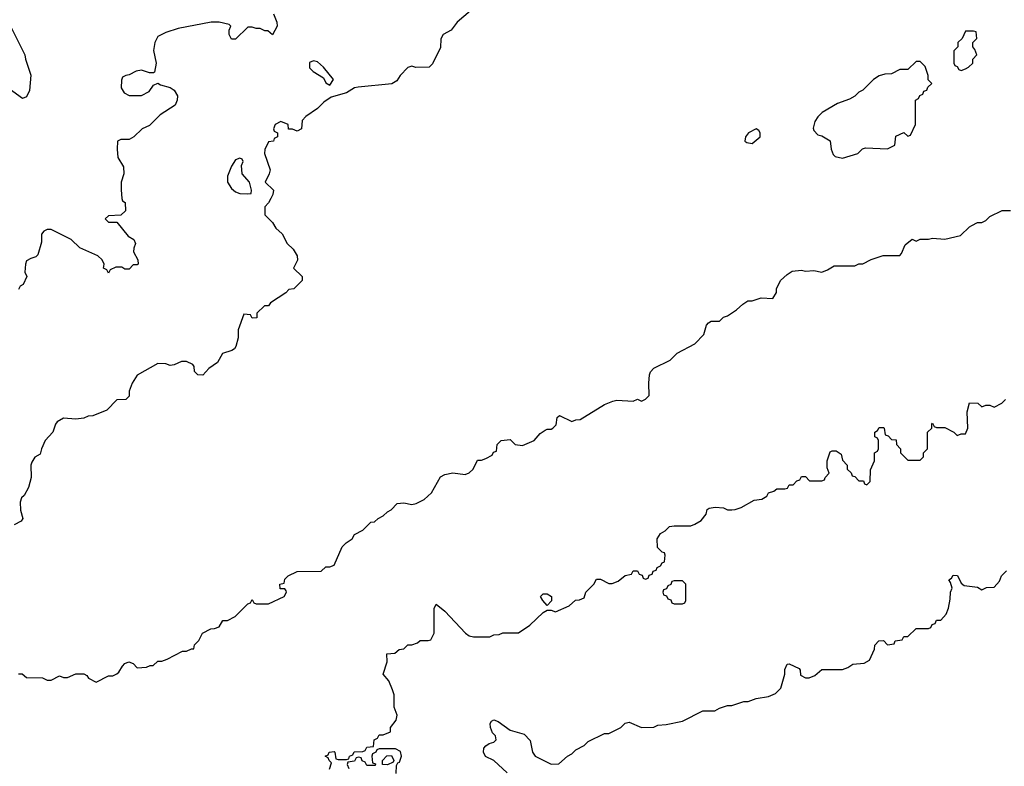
# Model space of a CAD drawing. Header units: inches. Extents: x 2668334 to 2765628, y 828034 to 955234.
# Tile 187 of 218: x 2692896 to 2697700, y 924041 to 927682. Entities that reach past the tile are written whole.
import ezdxf

# ---------------------------------------------------------------- set-up
doc = ezdxf.new("R2010")
doc.units = ezdxf.units.IN
doc.header["$MEASUREMENT"] = 0
doc.layers.add('C6992', color=7, linetype='Continuous')

msp = doc.modelspace()

# ---------------------------------------------------------------- linework, layer by layer
at = {"layer": 'C6992', "color": 4}
for points, elevation in [([(2695095.9, 927724.1), (2695030.9, 927669.1), (2695002, 927630), (2694962, 927610), (2694951.6, 927588.4), (2694950, 927546), (2694910, 927466), (2694894, 927450), (2694828.7, 927448.7), (2694810, 927455.3), (2694790, 927448), (2694752, 927410), (2694736.9, 927383.1), (2694711.6, 927368.4), (2694547.1, 927352.9), (2694530, 927349), (2694490, 927325.2), (2694415.3, 927304.7), (2694379.8, 927280.2), (2694350, 927248), (2694292, 927210), (2694274, 927190), (2694272, 927150), (2694250, 927138), (2694227.3, 927147.3), (2694208, 927148), (2694206, 927170), (2694170, 927186), (2694142, 927170), (2694134, 927150), (2694138, 927138), (2694154, 927130), (2694154, 927110), (2694138, 927102), (2694134, 927090), (2694110, 927086), (2694091.6, 927048.4), (2694091.3, 927030), (2694118, 926950), (2694114, 926930), (2694094, 926890), (2694134, 926850), (2694132, 926830), (2694122, 926810), (2694110, 926788), (2694092, 926770), (2694092, 926730), (2694130, 926692), (2694145.4, 926665.4), (2694176.9, 926636.9), (2694202, 926590), (2694230, 926562), (2694250.9, 926530.9), (2694251.1, 926508.9), (2694232, 926470), (2694274, 926430), (2694274, 926410), (2694234, 926370), (2694210, 926366), (2694194, 926350), (2694119.6, 926300.4), (2694110, 926286), (2694090, 926286), (2694054, 926250), (2694052.7, 926227.3), (2694030, 926226), (2694022, 926242), (2693990, 926246), (2693962, 926170), (2693962, 926130), (2693951.1, 926088.9), (2693943.6, 926076.4), (2693931.6, 926068.4), (2693885.4, 926054.6), (2693862, 926010), (2693819.6, 925980.4), (2693790, 925948.7), (2693766, 925950), (2693750, 925966), (2693748, 925990), (2693740.4, 926000.4), (2693710, 926015.3), (2693685.4, 926014.6), (2693650, 925998), (2693630, 925995.3), (2693610, 926004), (2693570, 926005.2), (2693470, 925948), (2693444.7, 925910), (2693431.3, 925870), (2693430, 925846), (2693414, 925830), (2693370, 925828), (2693322, 925778), (2693254, 925750), (2693230, 925748.7), (2693210, 925739), (2693170, 925733.2), (2693110, 925739), (2693079.8, 925720.2), (2693071.3, 925710), (2693058, 925670), (2693021, 925630), (2693002, 925590), (2692996, 925564), (2692970, 925548), (2692955.3, 925524.7), (2692951, 925510), (2692952, 925450), (2692939.6, 925400.4), (2692918.8, 925361.2), (2692904.7, 925350), (2692898, 925330), (2692901, 925290), (2692911.3, 925250), (2692903.6, 925236.4), (2692870, 925218)], 36), ([(2694134, 927710), (2694151.3, 927670), (2694152, 927650), (2694130, 927608), (2694107.3, 927627.3), (2694092.7, 927627.3), (2694070, 927638), (2694050, 927638), (2694030, 927646), (2694010, 927646), (2693950, 927586), (2693930, 927586), (2693918, 927610), (2693918, 927630), (2693926, 927650), (2693918, 927658), (2693868.9, 927668.9), (2693830, 927669), (2693670, 927639), (2693610, 927619), (2693570, 927599), (2693555.5, 927570), (2693548.6, 927531.4), (2693562.4, 927470), (2693553.7, 927426.3), (2693550, 927422), (2693530, 927422.7), (2693490, 927435.1), (2693464.7, 927430), (2693430, 927412.7), (2693414, 927410), (2693398, 927402), (2693392.7, 927387.3), (2693392, 927350), (2693405.4, 927325.4), (2693430, 927312), (2693490, 927312), (2693528.4, 927331.6), (2693550, 927362), (2693570, 927372), (2693583.6, 927363.6), (2693630, 927351), (2693650, 927338), (2693666, 927310), (2693664.7, 927290), (2693654.8, 927265.2), (2693582, 927218), (2693530, 927166), (2693494, 927150), (2693454, 927110), (2693430, 927098), (2693390, 927098), (2693374, 927090), (2693371.3, 927050), (2693376, 927010), (2693403.6, 926963.6), (2693404.7, 926930), (2693391, 926890), (2693391.6, 926851.6), (2693394, 926810), (2693398, 926798), (2693411.3, 926790), (2693412, 926750), (2693390, 926728), (2693330, 926726), (2693314, 926710), (2693330, 926694), (2693370, 926694), (2693425.4, 926625.4), (2693454, 926610), (2693462, 926590), (2693452.7, 926567.3), (2693452, 926550), (2693472, 926510), (2693474, 926490), (2693470, 926486), (2693450, 926486), (2693430, 926466), (2693410, 926466), (2693395.3, 926475.3), (2693365.4, 926474.6), (2693338, 926462), (2693330, 926446), (2693322, 926462), (2693306, 926470), (2693308, 926490), (2693298, 926510), (2693278, 926530), (2693190, 926568.7), (2693148, 926610), (2693050, 926658), (2693030, 926658), (2693014, 926650), (2693003.6, 926636.4), (2693003.6, 926596.4), (2692985.4, 926534.6), (2692975.3, 926524.7), (2692950, 926518), (2692930, 926506), (2692924.7, 926490), (2692922, 926450), (2692931.3, 926430), (2692914, 926390), (2692898, 926382), (2692890, 926366)], 32), ([(2692850, 927654), (2692922, 927510), (2692924.7, 927490), (2692950.9, 927410.9), (2692943.6, 927336.4), (2692930, 927306), (2692910, 927298), (2692809, 927370)], 28), ([(2692890, 924492), (2692908.4, 924491.6), (2692930, 924474), (2693007.3, 924472.7), (2693030, 924462), (2693050, 924462), (2693090, 924482), (2693110, 924474), (2693130, 924474), (2693170, 924492), (2693210, 924492), (2693223.6, 924483.6), (2693231.6, 924471.6), (2693270, 924452), (2693330, 924482), (2693350, 924482), (2693370, 924492), (2693380.4, 924499.6), (2693398, 924530), (2693410, 924542), (2693428.9, 924551.1), (2693450, 924542), (2693470, 924522), (2693514.6, 924525.4), (2693532.7, 924532.7), (2693547.3, 924532.7), (2693570, 924554), (2693590, 924554), (2693616.4, 924563.6), (2693690, 924602), (2693710, 924602), (2693734, 924614), (2693746, 924614), (2693750, 924634), (2693770, 924654), (2693788.9, 924691.1), (2693828.4, 924711.6), (2693847.3, 924712.7), (2693870, 924722), (2693888, 924752), (2693910, 924752), (2693948.4, 924771.6), (2694010, 924834), (2694022, 924838), (2694030, 924854), (2694038, 924838), (2694050, 924834), (2694110, 924834), (2694186, 924870), (2694198, 924890), (2694196.4, 924896.4), (2694190, 924906), (2694167.3, 924907.3), (2694166, 924930), (2694186, 924934), (2694190, 924954), (2694206, 924970), (2694250, 924991), (2694367.3, 924992.7), (2694390, 925014), (2694410, 925014), (2694430, 925022), (2694470, 925112), (2694488.9, 925131.1), (2694518, 925150), (2694530, 925172), (2694570, 925192), (2694610, 925232), (2694627.3, 925232.7), (2694646, 925250), (2694670, 925262), (2694690, 925282), (2694708.4, 925291.6), (2694738, 925322), (2694770, 925326), (2694810, 925318), (2694830, 925322), (2694870, 925342), (2694905.6, 925374.4), (2694950, 925452), (2694970, 925464.7), (2695010, 925472), (2695070, 925464.7), (2695090, 925472), (2695108, 925490), (2695130, 925534), (2695150, 925534), (2695170, 925542), (2695202, 925558), (2695207.3, 925572.7), (2695222, 925578), (2695226, 925610), (2695246, 925630), (2695290, 925634), (2695314, 925610), (2695350, 925604.7), (2695406, 925630), (2695435.3, 925664.7), (2695460.2, 925679.8), (2695470, 925684.7), (2695490, 925684.7), (2695498, 925690), (2695513.6, 925706.4), (2695518, 925742), (2695530, 925752), (2695590, 925722), (2695608.9, 925731.1), (2695630, 925732), (2695750, 925804.7), (2695790, 925821), (2695810, 925826), (2695890, 925822), (2695910, 925832), (2695930, 925822), (2695950, 925832), (2695968, 925850), (2695965.2, 925910), (2695969.2, 925950.8), (2695974.6, 925965.4), (2695990, 925982), (2696070, 926022), (2696104.7, 926055.3), (2696190, 926102), (2696233.6, 926146.4), (2696247, 926193), (2696256.5, 926203.5), (2696270, 926211), (2696310, 926211.3), (2696329.4, 926230.6), (2696350, 926238), (2696393.6, 926266.4), (2696424.7, 926295.3), (2696449.3, 926310.7), (2696470, 926311.3), (2696514.6, 926325.4), (2696570, 926322), (2696588.7, 926351.3), (2696589, 926370), (2696608.7, 926410), (2696640.2, 926439.8), (2696664.7, 926455.3), (2696710, 926461), (2696730, 926456), (2696770, 926458.8), (2696810, 926451.3), (2696838, 926462), (2696870, 926482), (2696970, 926482), (2696990, 926492), (2697010, 926492), (2697050, 926512), (2697108.9, 926531.1), (2697190, 926532), (2697199, 926541), (2697216.4, 926583.6), (2697250, 926611.3), (2697270, 926602), (2697288.9, 926611.1), (2697330, 926611.3), (2697350, 926616), (2697410, 926611.3), (2697486, 926630), (2697530, 926672), (2697542, 926678), (2697570, 926692), (2697590, 926692), (2697610, 926702), (2697630, 926722), (2697690, 926752), (2697730, 926752)], 36), ([(2694407.3, 924027.3), (2694418, 924058), (2694406, 924070), (2694402, 924082), (2694386, 924090), (2694402, 924098), (2694406, 924110), (2694430, 924114), (2694434, 924110), (2694438, 924078), (2694450, 924074), (2694490, 924074), (2694502, 924078), (2694506, 924090), (2694522, 924098), (2694528.4, 924111.6), (2694570, 924114), (2694582, 924118), (2694590, 924134), (2694622, 924138), (2694626, 924170), (2694642, 924178), (2694650, 924194), (2694670, 924194), (2694706, 924210), (2694706, 924230), (2694733.6, 924266.4), (2694737.2, 924290), (2694724, 924330), (2694722.7, 924390), (2694714.8, 924414.8), (2694698, 924458), (2694669, 924490), (2694688.7, 924550), (2694688, 924590), (2694727.3, 924592.7), (2694748.4, 924611.6), (2694770, 924614), (2694790, 924634), (2694810, 924634), (2694836.4, 924643.6), (2694850, 924654), (2694890, 924654), (2694902, 924658), (2694918, 924690), (2694918, 924810), (2694928.7, 924831.3), (2694970, 924798), (2695072, 924690), (2695090, 924678), (2695110, 924672), (2695190, 924672), (2695210, 924682), (2695236.4, 924683.6), (2695252.7, 924692.7), (2695330, 924691.3), (2695386, 924730), (2695450, 924792), (2695470, 924802), (2695490, 924802), (2695510, 924794), (2695576.4, 924823.6), (2695608.4, 924851.6), (2695627.3, 924852.7), (2695650, 924862), (2695658, 924890), (2695698, 924930), (2695710, 924954), (2695730, 924954), (2695770, 924932), (2695787.3, 924932.7), (2695816.4, 924943.6), (2695850, 924972), (2695882, 924978), (2695890, 924994), (2695910, 924994), (2695918, 924978), (2695932.7, 924972.7), (2695938, 924958), (2695950, 924954), (2695962, 924958), (2695967.3, 924972.7), (2695982, 924978), (2695987.3, 924992.7), (2696002, 924998), (2696006, 925010), (2696022, 925018), (2696030, 925034), (2696042, 925038), (2696046, 925070), (2696042, 925082), (2696030, 925086), (2696008.4, 925108.4), (2696006, 925150), (2696023.1, 925176.9), (2696046, 925190), (2696066, 925210), (2696090, 925214), (2696170, 925214), (2696190, 925222), (2696220.4, 925239.6), (2696246, 925270), (2696250, 925294), (2696260.4, 925299.6), (2696290, 925304.7), (2696330, 925302), (2696350, 925292), (2696370, 925292), (2696387.3, 925292.7), (2696416.4, 925303.6), (2696480.4, 925339.6), (2696516.4, 925343.6), (2696542, 925358), (2696550, 925374), (2696576.4, 925383.6), (2696590, 925394), (2696630, 925394), (2696642, 925398), (2696650, 925414), (2696670, 925414), (2696687.3, 925432.7), (2696702, 925438), (2696710, 925454), (2696730, 925454), (2696750, 925434), (2696810, 925434), (2696822, 925438), (2696826, 925450), (2696846, 925470), (2696836.4, 925496.4), (2696836, 925530), (2696850, 925574), (2696860.4, 925579.6), (2696879.6, 925579.6), (2696903.6, 925563.6), (2696910, 925534), (2696934, 925510), (2696934, 925490), (2696952.7, 925472.7), (2696958, 925458), (2696970, 925454), (2696990, 925434), (2697012.7, 925432.7), (2697018, 925418), (2697030, 925414), (2697046, 925430), (2697047.3, 925487.3), (2697066, 925530), (2697066, 925570), (2697082, 925578), (2697086, 925590), (2697086, 925630), (2697082, 925642), (2697068.4, 925648.4), (2697068, 925670), (2697082, 925678), (2697090, 925694), (2697110, 925694), (2697114, 925690), (2697118, 925658), (2697132.7, 925652.7), (2697150, 925634), (2697172.7, 925632.7), (2697174, 925610), (2697194, 925590), (2697194, 925570), (2697230, 925534), (2697290, 925534), (2697306, 925550), (2697306, 925570), (2697326, 925590), (2697326, 925670), (2697346, 925690), (2697346, 925710), (2697350, 925714), (2697358, 925698), (2697370, 925694), (2697410, 925694), (2697454, 925670), (2697470, 925654), (2697490, 925662), (2697510, 925662), (2697522, 925690), (2697518, 925770), (2697530, 925814), (2697571.6, 925811.6), (2697590, 925794), (2697610, 925802), (2697630, 925802), (2697650, 925792), (2697688.4, 925811.6), (2697706, 925830)], 32), ([(2695275.3, 924010), (2695210, 924069), (2695169.3, 924089.3), (2695159, 924110), (2695161.2, 924130), (2695170, 924141), (2695187.5, 924152.5), (2695210, 924158.8), (2695221.2, 924170), (2695218, 924190), (2695203.7, 924203.7), (2695193, 924230), (2695192, 924250), (2695198, 924262), (2695210, 924268), (2695230, 924260.4), (2695290, 924218), (2695357.3, 924197.3), (2695387.3, 924167.3), (2695398.8, 924110), (2695411.3, 924090), (2695490, 924052), (2695527.3, 924052.7), (2695568.9, 924091.1), (2695590, 924102), (2695610, 924122), (2695650, 924142), (2695670, 924162), (2695750, 924202), (2695770, 924202), (2695829.1, 924230.9), (2695850, 924251), (2695870, 924256), (2695930, 924231.3), (2695990, 924232), (2696010, 924242), (2696050, 924244.7), (2696130, 924262), (2696230, 924311.3), (2696288.4, 924311.6), (2696310, 924324.7), (2696350, 924338), (2696370, 924338), (2696430, 924358), (2696450, 924358), (2696490, 924371.3), (2696550, 924382), (2696583.1, 924396.9), (2696610, 924422), (2696629, 924490), (2696630, 924514), (2696641.2, 924538.8), (2696650, 924541), (2696698.8, 924518.8), (2696704.7, 924510), (2696706, 924486), (2696730, 924472), (2696747.3, 924472.7), (2696776.4, 924483.6), (2696810, 924514), (2696910, 924514), (2696936.4, 924523.6), (2696960.4, 924539.6), (2697016.4, 924543.6), (2697042, 924558), (2697067.3, 924612.7), (2697068.4, 924631.6), (2697087.3, 924652.7), (2697110, 924654), (2697130, 924634), (2697162, 924638), (2697167.3, 924652.7), (2697202, 924658), (2697210, 924674), (2697230, 924674), (2697270, 924714), (2697330, 924714), (2697342, 924718), (2697347.3, 924732.7), (2697362, 924738), (2697370, 924754), (2697390, 924754), (2697416.4, 924783.6), (2697427.3, 924812.7), (2697436.4, 924856.4), (2697438, 924890), (2697446, 924910), (2697438, 924938), (2697428.7, 924950), (2697442, 924958), (2697450, 924974), (2697471.1, 924971.1), (2697490, 924934), (2697503.6, 924923.6), (2697570, 924914), (2697590, 924902), (2697612.7, 924912.7), (2697650, 924914), (2697676.4, 924943.6), (2697686, 924970), (2697710, 924994)], 28), ([(2694733.6, 924006.4), (2694735.3, 924044.7), (2694742, 924058), (2694750, 924062), (2694759, 924090), (2694754, 924114), (2694730, 924126), (2694650, 924126), (2694638, 924122), (2694634, 924110), (2694618, 924102), (2694614, 924090), (2694618, 924058), (2694632.7, 924052.7), (2694630, 924046), (2694590, 924046), (2694582, 924062), (2694567.3, 924067.3), (2694562, 924082), (2694550, 924086), (2694538, 924082), (2694530, 924066), (2694498, 924062), (2694494, 924050), (2694502, 924030)], 32)]:
    msp.add_lwpolyline(points, dxfattribs=dict(at, elevation=elevation))
for points, elevation in [([(2697550, 927626), (2697510, 927626), (2697494, 927590), (2697474, 927570), (2697474, 927550), (2697454, 927530), (2697454, 927470), (2697458, 927458), (2697470, 927454), (2697478, 927438), (2697490, 927434), (2697510, 927442), (2697526, 927450), (2697546, 927470), (2697546, 927490), (2697566, 927510), (2697556.4, 927536.4), (2697546, 927550), (2697546, 927570), (2697566, 927590), (2697562, 927622)], 44), ([(2694330, 927480.7), (2694310, 927472.3), (2694310, 927446.8), (2694328.6, 927428.6), (2694378.8, 927398.8), (2694390, 927374), (2694410, 927362), (2694428, 927390), (2694379.3, 927450), (2694350, 927476.2)], 36), ([(2697290, 927478), (2697270, 927478), (2697230, 927438), (2697190, 927438), (2697150, 927418), (2697116.4, 927416.4), (2697090, 927408), (2697062, 927390), (2697010, 927338), (2696990, 927328), (2696970.9, 927309.1), (2696945.4, 927294.6), (2696886.4, 927273.6), (2696811.1, 927228.9), (2696790, 927208), (2696775.3, 927184.7), (2696766.8, 927153.2), (2696770, 927142), (2696790, 927121), (2696810, 927116), (2696850, 927091.3), (2696854.8, 927050), (2696864.5, 927024.5), (2696875.3, 927015.3), (2696910, 927006), (2696986, 927030), (2697008.7, 927051.3), (2697023.1, 927056.9), (2697130, 927052), (2697166, 927070), (2697170, 927114), (2697210, 927132), (2697230, 927114), (2697242, 927118), (2697266, 927170), (2697266, 927290), (2697282, 927298), (2697287.3, 927312.7), (2697302, 927318), (2697307.3, 927332.7), (2697322, 927338), (2697327.3, 927352.7), (2697346, 927370), (2697328, 927388), (2697328, 927410), (2697313.6, 927453.6)], 44), ([(2696490, 927148.7), (2696452, 927130), (2696438, 927110), (2696434, 927090), (2696443.6, 927083.6), (2696470, 927078), (2696508.7, 927110), (2696508.7, 927130), (2696502, 927142)], 44), ([(2693970, 927006), (2693950, 926998), (2693930, 926968), (2693910, 926918), (2693910.5, 926890), (2693930, 926859.1), (2693950, 926843), (2693970, 926833.4), (2694010, 926832), (2694026, 926834), (2694028, 926850), (2694018, 926890), (2693982, 926930), (2693978, 926970), (2693986, 926990), (2693982, 927002)], 36), ([(2696130, 924946), (2696090, 924946), (2696078, 924942), (2696072.7, 924927.3), (2696058, 924922), (2696052.7, 924907.3), (2696038, 924902), (2696034, 924890), (2696038, 924878), (2696052.7, 924872.7), (2696058, 924858), (2696072.7, 924852.7), (2696078, 924838), (2696090, 924834), (2696130, 924834), (2696142, 924838), (2696146, 924850), (2696146, 924930)], 32), ([(2695470, 924826), (2695449.1, 924849.1), (2695438, 924870), (2695450, 924882), (2695470, 924882), (2695491.3, 924870), (2695491.6, 924848.4)], 32), ([(2694690, 924048.7), (2694666, 924050), (2694666, 924070), (2694687.3, 924092.7), (2694710, 924094), (2694722, 924070), (2694718, 924062)], 32)]:
    msp.add_lwpolyline(points, close=True, dxfattribs=dict(at, elevation=elevation))

doc.saveas('drawing.dxf')
